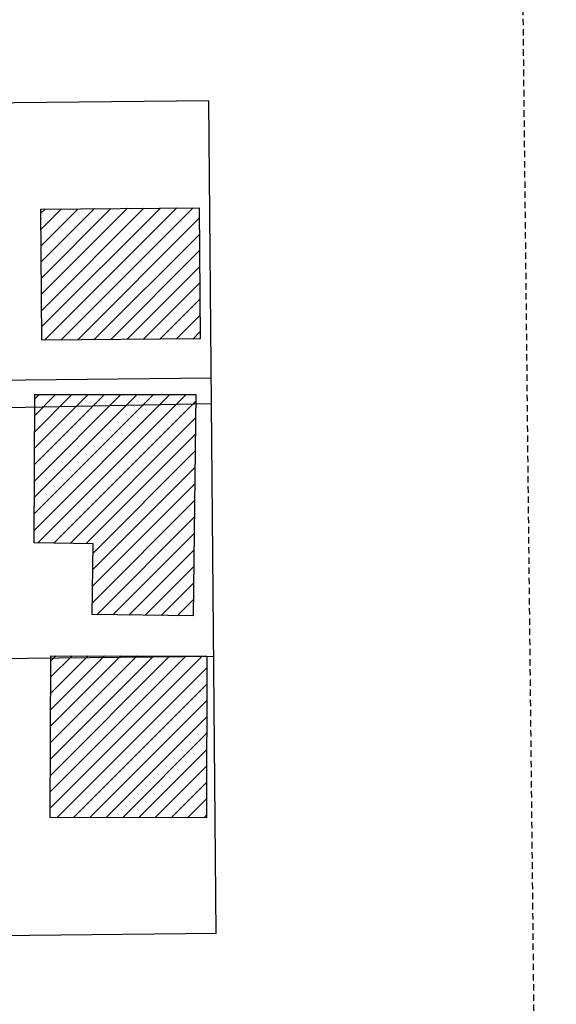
# Model space of a CAD drawing. Extents: x 2300122 to 2305194, y 360020 to 364238.
# Tile 50 of 93: x 2301952 to 2302068, y 361587 to 361800. Entities that reach past the tile are written whole.
import ezdxf

# ---------------------------------------------------------------- set-up
doc = ezdxf.new("R2010")
doc.units = 0
doc.header["$LTSCALE"] = 20
doc.header["$MEASUREMENT"] = 0
doc.linetypes.add('OhDOT_USTN2', pattern=[0.11, 0.069, -0.041])
doc.linetypes.add('rowex', pattern=[0])
for name, color, linetype in [('BD_X_Building', 231, 'Continuous'), ('DV_X_Property_Line', 7, 'Continuous'), ('DV_X_Section_VMS_Line', 6, 'OhDOT_USTN2'), ('RW_X_Fee_RW', 6, 'rowex')]:
    doc.layers.add(name, color=color, linetype=linetype)

msp = doc.modelspace()

# ---------------------------------------------------------------- hatches: boundary and pattern name
at = {"layer": 'BD_X_Building'}
h = msp.add_hatch(dxfattribs=at)
h.set_pattern_fill('ANSI31', color=256, scale=20)
h.paths.add_polyline_path([(2301956.46, 361758.91), (2301990.76, 361759.21), (2301991.01, 361730.8), (2301956.71, 361730.5)])
h = msp.add_hatch(dxfattribs=at)
h.set_pattern_fill('ANSI31', color=256, scale=20)
h.paths.add_polyline_path([(2301990.06, 361718.79), (2301989.46, 361670.85), (2301967.61, 361671.12), (2301967.81, 361686.48), (2301955, 361686.64), (2301955.18, 361718.77)])
h = msp.add_hatch(dxfattribs=at)
h.set_pattern_fill('ANSI31', color=256, scale=20)
h.paths.add_polyline_path([(2301992.33, 361627.12), (2301958.51, 361627.21), (2301958.61, 361662.23), (2301992.43, 361662.13)])

# ---------------------------------------------------------------- linework, layer by layer
msp.add_lwpolyline([(2301956.46, 361758.91), (2301990.76, 361759.21), (2301991.01, 361730.8), (2301956.71, 361730.5)], close=True, dxfattribs=at)
at = {"layer": 'BD_X_Building', "flags": 128}
for points in [[(2301990.06, 361718.79), (2301989.46, 361670.85), (2301967.61, 361671.12), (2301967.81, 361686.48), (2301955, 361686.64), (2301955.18, 361718.77)], [(2301992.33, 361627.12), (2301958.51, 361627.21), (2301958.61, 361662.23), (2301992.43, 361662.13)]]:
    msp.add_lwpolyline(points, close=True, dxfattribs=at)
at = {"layer": 'DV_X_Property_Line'}
for points in [[(2301831.87, 361720.66), (2301993.41, 361722.36)], [(2301831.93, 361713.66), (2301993.46, 361716.86)], [(2301832.38, 361660.37), (2301993.94, 361662.11)]]:
    msp.add_lwpolyline(points, dxfattribs=at)
at = {"layer": 'DV_X_Section_VMS_Line', "flags": 128}
msp.add_lwpolyline([(2302034.55, 364237.55), (2302068.15, 361131.25)], dxfattribs=at)
at = {"layer": 'RW_X_Fee_RW', "flags": 128}
for points in [[(2301992.89, 361782.35), (2301831.37, 361780.66)], [(2301994.47, 361602.11), (2301992.89, 361782.35)], [(2301994.47, 361602.11), (2301832.89, 361600.38)]]:
    msp.add_lwpolyline(points, dxfattribs=at)

doc.saveas('drawing.dxf')
